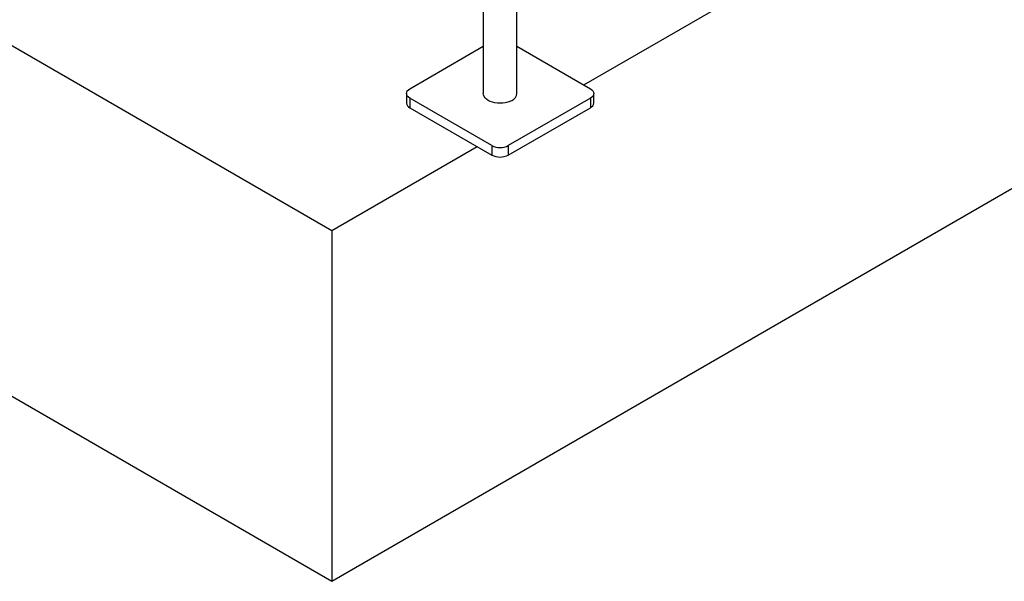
# Model space of a CAD drawing. Header units: millimetres. Extents: x 5 to 589, y 5 to 450.
# Tile 33 of 91: x 516 to 539, y 87 to 100. Entities that reach past the tile are written whole.
import ezdxf

# ---------------------------------------------------------------- set-up
doc = ezdxf.new("R2010")
doc.units = ezdxf.units.MM
doc.layers.add('TRAIT-FORT', color=4, linetype='Continuous', lineweight=25)

msp = doc.modelspace()

# ---------------------------------------------------------------- linework, layer by layer
at = {"layer": 'TRAIT-FORT', "color": 4, "linetype": 'Continuous', "lineweight": 25}
for p, q in [((440.31274, 142.80544), (523.56008, 94.74777)), ((440.31274, 134.64003), (523.56008, 86.58236)), ((523.56008, 86.58236), (576.34686, 117.05552)), ((527.08405, 116.44087), (527.08405, 97.93705)), ((527.86783, 97.93705), (527.86783, 104.92073)), ((529.42697, 98.13465), (538.40911, 103.31993)), ((525.37373, 98.04738), (527.08405, 99.03472)), ((527.86783, 99.03472), (529.57815, 98.04738)), ((525.29457, 97.93705), (525.29457, 97.71637)), ((529.65731, 97.71637), (529.65731, 97.93705)), ((527.28483, 96.72347), (525.37373, 97.82673)), ((525.37373, 97.82673), (525.37373, 97.60604)), ((529.57815, 97.82673), (527.66705, 96.72347)), ((529.57815, 97.82673), (529.57815, 97.60604)), ((525.37373, 97.60604), (527.28483, 96.50279)), ((527.66705, 96.50279), (529.57815, 97.60604)), ((523.56008, 94.74777), (526.94251, 96.7004)), ((527.28483, 96.72347), (527.28483, 96.50279)), ((527.66705, 96.72347), (527.66705, 96.50279)), ((523.56008, 94.74777), (523.56008, 86.58236))]:
    msp.add_line(p, q, dxfattribs=at)
at = {"layer": 'TRAIT-FORT', "color": 4, "linetype": 'Continuous', "lineweight": 25, "flags": 128}
for points in [[(525.37373, 97.82673), (525.34012, 97.85037), (525.31514, 97.87735), (525.29976, 97.90661), (525.29457, 97.93705), (525.29976, 97.96749), (525.31514, 97.99676), (525.34012, 98.02374), (525.37373, 98.04738)], [(527.75305, 97.77708), (527.70629, 97.75403), (527.65385, 97.73548), (527.59704, 97.72189), (527.53724, 97.7136), (527.47594, 97.71082), (527.41463, 97.7136), (527.35484, 97.72189), (527.29802, 97.73548), (527.24559, 97.75403), (527.19883, 97.77708), (527.15889, 97.80408), (527.12676, 97.83434), (527.10323, 97.86714), (527.08887, 97.90166), (527.08405, 97.93705)], [(529.57815, 98.04738), (529.61176, 98.02374), (529.63674, 97.99676), (529.65212, 97.96749), (529.65731, 97.93705), (529.65212, 97.90661), (529.63674, 97.87735), (529.61176, 97.85037), (529.57815, 97.82673)]]:
    msp.add_lwpolyline(points, dxfattribs=at)
at = {"layer": 'TRAIT-FORT', "color": 4, "linetype": 'Continuous', "lineweight": 25}
for centre, radius, start, end in [((527.66891, 97.95862), 0.20009, 294.867315, 353.812544), ((525.42983, 97.72985), 0.13593, 185.694799, 245.625342), ((529.52205, 97.72985), 0.13593, 294.374658, 354.305201), ((527.47594, 97.09231), 0.41541, 242.609672, 297.390328), ((527.47594, 96.87163), 0.41541, 242.609672, 297.390328)]:
    msp.add_arc(centre, radius, start, end, dxfattribs=at)

doc.saveas('drawing.dxf')
